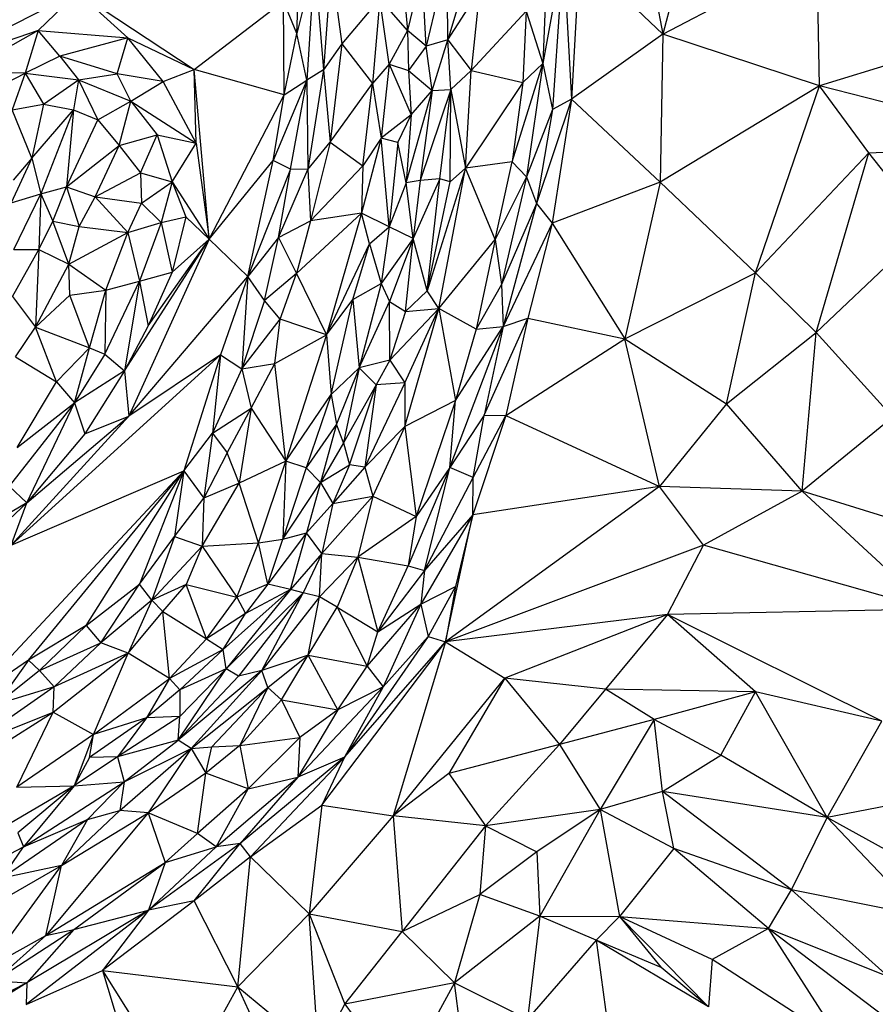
# Paper-space layout '_Inferior' of a CAD drawing. Header units: millimetres. Extents: x 71 to 679, y 71 to 677.
# Tile 16 of 21: x 468 to 605, y 209 to 366. Entities that reach past the tile are written whole.
import ezdxf

# ---------------------------------------------------------------- set-up
doc = ezdxf.new("R2010")
doc.units = ezdxf.units.MM

psp = doc.layouts.new('_Inferior')

# ---------------------------------------------------------------- linework, layer by layer
at = {"color": 7, "linetype": 'Continuous', "lineweight": 25}
for p, q in [((559.15, 424.14), (571.05, 363.64)), ((583.31, 411.27), (571.05, 363.64)), ((552.61, 378.67), (551.86, 358.91)), ((555.1, 376.79), (551.86, 358.91)), ((555.1, 376.79), (553.42, 351.56)), ((555.1, 376.79), (556.45, 353.24)), ((557.7, 376.3), (556.45, 353.24)), ((557.7, 376.3), (571.05, 363.64)), ((571.05, 363.64), (595.62, 376.46)), ((596.07, 355.34), (595.62, 376.46)), ((515.38, 375.26), (512.56, 363.71)), ((512.56, 363.71), (512.89, 374.55)), ((515.38, 375.26), (514.16, 356.26)), ((515.38, 375.26), (516.81, 357.92)), ((536.57, 375.91), (533.2, 361.68)), ((536.69, 362.7), (536.57, 375.91)), ((518.04, 374.39), (516.81, 357.92)), ((518.04, 374.39), (519.75, 362.07)), ((529.34, 373.93), (530.21, 364.18)), ((532.59, 373.83), (530.21, 364.18)), ((533.2, 361.68), (532.59, 373.83)), ((477.5, 370.34), (452.44, 357.64)), ((477.5, 370.34), (471.2, 364.23)), ((477.5, 370.34), (485.53, 363.01)), ((477.5, 370.34), (496.13, 357.95)), ((539.11, 370.93), (536.69, 362.7)), ((536.69, 362.7), (541.73, 370.62)), ((541.73, 370.62), (540.4, 357.8)), ((496.13, 357.95), (510.41, 368.9)), ((510.55, 353.94), (510.41, 368.9)), ((512.56, 363.71), (510.41, 368.9)), ((525.83, 369.34), (519.75, 362.07)), ((525.83, 369.34), (524.65, 355.73)), ((527.3, 358.84), (525.83, 369.34)), ((530.21, 364.18), (525.83, 369.34)), ((540.4, 357.8), (549.19, 367.29)), ((549.19, 367.29), (548.67, 355.9)), ((549.19, 367.29), (551.86, 358.91)), ((634.04, 367.02), (596.07, 355.34)), ((471.2, 364.23), (452.44, 357.64)), ((471.2, 364.23), (459.64, 357.62)), ((471.2, 364.23), (469.16, 357.39)), ((474.69, 360.11), (471.2, 364.23)), ((471.2, 364.23), (485.53, 363.01)), ((510.55, 353.94), (512.56, 363.71)), ((514.16, 356.26), (512.56, 363.71)), ((530.21, 364.18), (527.3, 358.84)), ((533.2, 361.68), (530.21, 364.18)), ((530.21, 364.18), (530.4, 357.8)), ((571.05, 363.64), (556.45, 353.24)), ((571.05, 363.64), (570.61, 339.95)), ((596.07, 355.34), (571.05, 363.64)), ((485.53, 363.01), (474.69, 360.11)), ((483.83, 357.29), (485.53, 363.01)), ((491.19, 356.04), (485.53, 363.01)), ((485.53, 363.01), (496.13, 357.95)), ((519.75, 362.07), (516.81, 357.92)), ((519.75, 362.07), (517.89, 346.36)), ((519.75, 362.07), (524.65, 355.73)), ((536.69, 362.7), (533.2, 361.68)), ((534.15, 354.61), (536.69, 362.7)), ((537.13, 354.8), (536.69, 362.7)), ((536.69, 362.7), (540.4, 357.8)), ((533.2, 361.68), (530.4, 357.8)), ((534.15, 354.61), (533.2, 361.68)), ((474.69, 360.11), (469.16, 357.39)), ((474.69, 360.11), (477.65, 356.34)), ((483.83, 357.29), (474.69, 360.11)), ((527.3, 358.84), (524.65, 355.73)), ((527.3, 358.84), (526.04, 346.99)), ((527.3, 358.84), (530.84, 350.74)), ((527.3, 358.84), (530.4, 357.8)), ((546.97, 343.21), (551.86, 358.91)), ((548.67, 355.9), (551.86, 358.91)), ((551.86, 358.91), (549.23, 340.81)), ((551.86, 358.91), (553.42, 351.56)), ((469.16, 357.39), (459.64, 357.62)), ((460.88, 353.15), (469.16, 357.39)), ((469.16, 357.39), (467.08, 351.52)), ((469.16, 357.39), (472.09, 352.41)), ((469.16, 357.39), (477.65, 356.34)), ((477.65, 356.34), (483.83, 357.29)), ((486.01, 352.93), (483.83, 357.29)), ((491.19, 356.04), (483.83, 357.29)), ((491.19, 356.04), (496.13, 357.95)), ((496.45, 346.18), (496.13, 357.95)), ((498.52, 330.86), (496.13, 357.95)), ((510.55, 353.94), (496.13, 357.95)), ((516.81, 357.92), (514.16, 356.26)), ((516.81, 357.92), (514.28, 341.99)), ((516.81, 357.92), (517.89, 346.36)), ((530.4, 357.8), (534.15, 354.61)), ((530.4, 357.8), (530.84, 350.74)), ((537.13, 354.8), (540.4, 357.8)), ((539.49, 342.21), (540.4, 357.8)), ((540.4, 357.8), (548.67, 355.9)), ((472.09, 352.41), (477.65, 356.34)), ((477.65, 356.34), (476.85, 351.51)), ((477.65, 356.34), (480.75, 349.93)), ((477.65, 356.34), (486.01, 352.93)), ((486.01, 352.93), (491.19, 356.04)), ((496.45, 346.18), (491.19, 356.04)), ((514.16, 356.26), (508.78, 343.43)), ((510.55, 353.94), (514.16, 356.26)), ((511.52, 342.04), (514.16, 356.26)), ((514.16, 356.26), (514.28, 341.99)), ((517.89, 346.36), (524.65, 355.73)), ((523.07, 342.59), (524.65, 355.73)), ((524.65, 355.73), (526.04, 346.99)), ((548.67, 355.9), (539.49, 342.21)), ((548.67, 355.9), (546.97, 343.21)), ((530.04, 339.86), (534.15, 354.61)), ((530.84, 350.74), (534.15, 354.61)), ((537.13, 354.8), (532.27, 340.23)), ((534.15, 354.61), (532.27, 340.23)), ((534.15, 354.61), (537.13, 354.8)), ((535.38, 340.48), (537.13, 354.8)), ((537.05, 340.02), (537.13, 354.8)), ((537.13, 354.8), (539.49, 342.21)), ((596.07, 355.34), (570.61, 339.95)), ((585.86, 325.47), (596.07, 355.34)), ((603.93, 344.68), (596.07, 355.34)), ((632.97, 345.95), (596.07, 355.34)), ((467.08, 351.52), (472.09, 352.41)), ((472.09, 352.41), (470.23, 343.79)), ((472.09, 352.41), (476.85, 351.51)), ((480.75, 349.93), (486.01, 352.93)), ((484.16, 345.82), (486.01, 352.93)), ((486.01, 352.93), (490.21, 347.55)), ((486.01, 352.93), (496.45, 346.18)), ((498.52, 330.86), (510.55, 353.94)), ((508.78, 343.43), (510.55, 353.94)), ((556.45, 353.24), (550.86, 336.55)), ((556.45, 353.24), (553.34, 333.44)), ((556.45, 353.24), (553.42, 351.56)), ((570.61, 339.95), (556.45, 353.24)), ((470.23, 343.79), (467.08, 351.52)), ((470.23, 343.79), (476.85, 351.51)), ((476.85, 351.51), (471.64, 338.13)), ((476.85, 351.51), (475.74, 339.22)), ((476.85, 351.51), (480.75, 349.93)), ((553.42, 351.56), (549.23, 340.81)), ((553.42, 351.56), (550.86, 336.55)), ((475.74, 339.22), (480.75, 349.93)), ((480.75, 349.93), (484.16, 345.82)), ((530.84, 350.74), (526.04, 346.99)), ((528.7, 346.32), (530.84, 350.74)), ((530.84, 350.74), (530.04, 339.86)), ((484.16, 345.82), (490.21, 347.55)), ((487.57, 341.46), (490.21, 347.55)), ((490.21, 347.55), (492.61, 340.03)), ((490.21, 347.55), (496.45, 346.18)), ((492.61, 340.03), (496.45, 346.18)), ((496.45, 346.18), (498.52, 330.86)), ((514.28, 341.99), (517.89, 346.36)), ((517.89, 346.36), (514.75, 333.79)), ((517.89, 346.36), (523.07, 342.59)), ((526.04, 346.99), (522.86, 335)), ((526.04, 346.99), (523.07, 342.59)), ((528.7, 346.32), (526.04, 346.99)), ((527.29, 332.82), (526.04, 346.99)), ((528.7, 346.32), (527.29, 332.82)), ((530.04, 339.86), (528.7, 346.32)), ((475.74, 339.22), (484.16, 345.82)), ((480.33, 337.65), (484.16, 345.82)), ((484.16, 345.82), (487.57, 341.46)), ((585.86, 325.47), (603.93, 344.68)), ((595.53, 315.94), (603.93, 344.68)), ((603.93, 344.68), (632.97, 345.95)), ((613.3, 332.79), (603.93, 344.68)), ((470.23, 343.79), (466.91, 336.66)), ((470.23, 343.79), (467.2, 340.28)), ((470.23, 343.79), (471.64, 338.13)), ((498.52, 330.86), (508.78, 343.43)), ((504.71, 324.89), (508.78, 343.43)), ((511.52, 342.04), (508.78, 343.43)), ((546.97, 343.21), (539.49, 342.21)), ((544.24, 330.82), (546.97, 343.21)), ((546.97, 343.21), (549.23, 340.81)), ((480.33, 337.65), (487.57, 341.46)), ((487.57, 341.46), (487.73, 336.62)), ((487.57, 341.46), (492.61, 340.03)), ((511.52, 342.04), (504.71, 324.89)), ((509.61, 331.14), (511.52, 342.04)), ((509.61, 331.14), (514.28, 341.99)), ((514.28, 341.99), (511.52, 342.04)), ((514.28, 341.99), (514.75, 333.79)), ((523.07, 342.59), (514.75, 333.79)), ((523.07, 342.59), (522.86, 335)), ((539.49, 342.21), (533.38, 322.59)), ((535.22, 319.8), (539.49, 342.21)), ((537.05, 340.02), (539.49, 342.21)), ((544.24, 330.82), (539.49, 342.21)), ((487.73, 336.62), (492.61, 340.03)), ((492.61, 340.03), (490.87, 333.55)), ((492.61, 340.03), (494.82, 334.42)), ((492.61, 340.03), (498.52, 330.86)), ((530.04, 339.86), (527.29, 332.82)), ((532.27, 340.23), (530.04, 339.86)), ((531.14, 330.97), (530.04, 339.86)), ((535.38, 340.48), (531.14, 330.97)), ((532.27, 340.23), (531.14, 330.97)), ((535.38, 340.48), (532.27, 340.23)), ((533.38, 322.59), (535.38, 340.48)), ((533.38, 322.59), (537.05, 340.02)), ((537.05, 340.02), (535.38, 340.48)), ((549.23, 340.81), (544.24, 330.82)), ((549.23, 340.81), (545.24, 323.64)), ((549.23, 340.81), (550.86, 336.55)), ((570.61, 339.95), (553.34, 333.44)), ((570.61, 339.95), (564.96, 314.95)), ((585.86, 325.47), (570.61, 339.95)), ((471.64, 338.13), (475.74, 339.22)), ((473.54, 333.72), (475.74, 339.22)), ((475.74, 339.22), (477.79, 332.87)), ((475.74, 339.22), (480.33, 337.65)), ((466.91, 336.66), (471.64, 338.13)), ((467.35, 329.24), (471.64, 338.13)), ((471.64, 338.13), (471.32, 329.22)), ((471.64, 338.13), (473.54, 333.72)), ((477.79, 332.87), (480.33, 337.65)), ((485.57, 331.94), (480.33, 337.65)), ((480.33, 337.65), (487.73, 336.62)), ((485.57, 331.94), (487.73, 336.62)), ((487.73, 336.62), (490.87, 333.55)), ((550.86, 336.55), (545.24, 323.64)), ((550.86, 336.55), (545.52, 316.92)), ((550.86, 336.55), (553.34, 333.44)), ((471.32, 329.22), (473.54, 333.72)), ((476.11, 326.85), (473.54, 333.72)), ((473.54, 333.72), (477.79, 332.87)), ((485.57, 331.94), (490.87, 333.55)), ((490.87, 333.55), (487.39, 324.13)), ((490.87, 333.55), (494.82, 334.42)), ((490.87, 333.55), (492.65, 325.61)), ((494.82, 334.42), (492.65, 325.61)), ((494.82, 334.42), (498.52, 330.86)), ((509.61, 331.14), (514.75, 333.79)), ((522.86, 335), (512.52, 325.39)), ((514.75, 333.79), (512.52, 325.39)), ((522.86, 335), (514.75, 333.79)), ((522.86, 335), (517.31, 315.58)), ((524.16, 330.13), (522.86, 335)), ((527.29, 332.82), (522.86, 335)), ((476.11, 326.85), (477.79, 332.87)), ((476.11, 326.85), (485.57, 331.94)), ((477.79, 332.87), (485.57, 331.94)), ((482.04, 322.7), (485.57, 331.94)), ((485.57, 331.94), (487.39, 324.13)), ((524.16, 330.13), (527.29, 332.82)), ((527.29, 332.82), (526, 323.79)), ((531.14, 330.97), (527.29, 332.82)), ((553.34, 333.44), (545.52, 316.92)), ((553.34, 333.44), (549.44, 318.25)), ((553.34, 333.44), (564.96, 314.95)), ((595.53, 315.94), (613.3, 332.79)), ((485.02, 309.82), (498.52, 330.86)), ((498.52, 330.86), (485.71, 302.59)), ((488.78, 317.04), (498.52, 330.86)), ((492.65, 325.61), (498.52, 330.86)), ((498.52, 330.86), (504.71, 324.89)), ((509.61, 331.14), (504.71, 324.89)), ((507.36, 321.09), (509.61, 331.14)), ((509.61, 331.14), (512.52, 325.39)), ((531.14, 330.97), (526, 323.79)), ((531.14, 330.97), (527.34, 320.91)), ((529.91, 319.33), (531.14, 330.97)), ((533.38, 322.59), (531.14, 330.97)), ((535.22, 319.8), (544.24, 330.82)), ((544.24, 330.82), (541.2, 316.46)), ((544.24, 330.82), (545.24, 323.64)), ((467.09, 321.68), (471.32, 329.22)), ((467.35, 329.24), (471.32, 329.22)), ((471.32, 329.22), (470.77, 316.81)), ((471.32, 329.22), (476.11, 326.85)), ((517.31, 315.58), (524.16, 330.13)), ((521.49, 321.22), (524.16, 330.13)), ((524.16, 330.13), (526, 323.79)), ((470.77, 316.81), (476.11, 326.85)), ((476.3, 321.92), (476.11, 326.85)), ((476.11, 326.85), (482.04, 322.7)), ((481.88, 312.51), (487.39, 324.13)), ((482.04, 322.7), (487.39, 324.13)), ((487.39, 324.13), (485.02, 309.82)), ((485.71, 302.59), (504.71, 324.89)), ((487.39, 324.13), (492.65, 325.61)), ((487.39, 324.13), (488.78, 317.04)), ((492.65, 325.61), (488.78, 317.04)), ((504.71, 324.89), (500.33, 312.36)), ((504.71, 324.89), (503.78, 310.17)), ((507.36, 321.09), (504.71, 324.89)), ((512.52, 325.39), (507.36, 321.09)), ((509.89, 318.08), (512.52, 325.39)), ((512.52, 325.39), (517.31, 315.58)), ((564.96, 314.95), (585.86, 325.47)), ((581.21, 304.54), (585.86, 325.47)), ((595.53, 315.94), (585.86, 325.47)), ((476.3, 321.92), (482.04, 322.7)), ((479.41, 313.49), (482.04, 322.7)), ((482.04, 322.7), (481.88, 312.51)), ((521.49, 321.22), (526, 323.79)), ((526, 323.79), (522.52, 310.31)), ((526, 323.79), (527.34, 320.91)), ((529.91, 319.33), (533.38, 322.59)), ((535.22, 319.8), (533.38, 322.59)), ((545.24, 323.64), (541.2, 316.46)), ((545.24, 323.64), (545.52, 316.92)), ((467.09, 321.68), (470.77, 316.81)), ((470.77, 316.81), (476.3, 321.92)), ((479.41, 313.49), (476.3, 321.92)), ((507.36, 321.09), (503.78, 310.17)), ((509.89, 318.08), (507.36, 321.09)), ((517.31, 315.58), (521.49, 321.22)), ((518.04, 306.07), (521.49, 321.22)), ((521.49, 321.22), (522.52, 310.31)), ((522.52, 310.31), (527.34, 320.91)), ((527.41, 311.54), (527.34, 320.91)), ((527.34, 320.91), (529.91, 319.33)), ((527.41, 311.54), (535.22, 319.8)), ((529.79, 300.94), (535.22, 319.8)), ((529.83, 307.93), (535.22, 319.8)), ((529.91, 319.33), (535.22, 319.8)), ((535.22, 319.8), (537.88, 305.07)), ((541.2, 316.46), (535.22, 319.8)), ((503.78, 310.17), (509.89, 318.08)), ((509.03, 311.01), (509.89, 318.08)), ((517.31, 315.58), (509.89, 318.08)), ((529.91, 319.33), (527.41, 311.54)), ((542.48, 302.73), (549.44, 318.25)), ((545.52, 316.92), (549.44, 318.25)), ((549.44, 318.25), (545.93, 302.71)), ((549.44, 318.25), (564.96, 314.95)), ((467.57, 312.07), (470.77, 316.81)), ((470.77, 316.81), (479.41, 313.49)), ((474.17, 308.09), (470.77, 316.81)), ((488.78, 317.04), (485.02, 309.82)), ((537.02, 294.36), (545.52, 316.92)), ((537.88, 305.07), (545.52, 316.92)), ((541.2, 316.46), (537.88, 305.07)), ((541.2, 316.46), (545.52, 316.92)), ((545.52, 316.92), (542.48, 302.73)), ((509.03, 311.01), (517.31, 315.58)), ((517.31, 315.58), (510.81, 295.4)), ((517.31, 315.58), (518.04, 306.07)), ((545.93, 302.71), (564.96, 314.95)), ((570.51, 291.35), (564.96, 314.95)), ((564.96, 314.95), (581.21, 304.54)), ((581.21, 304.54), (595.53, 315.94)), ((593.31, 290.61), (595.53, 315.94)), ((607.77, 302.45), (595.53, 315.94)), ((474.17, 308.09), (479.41, 313.49)), ((477.04, 304.69), (479.41, 313.49)), ((479.41, 313.49), (481.88, 312.51)), ((500.33, 312.36), (466.89, 281.99)), ((467.57, 312.07), (474.17, 308.09)), ((481.88, 312.51), (477.04, 304.69)), ((481.88, 312.51), (485.02, 309.82)), ((500.33, 312.36), (485.71, 302.59)), ((500.33, 312.36), (494.51, 293.87)), ((500.33, 312.36), (499.07, 299.88)), ((500.33, 312.36), (503.78, 310.17)), ((527.41, 311.54), (522.52, 310.31)), ((527.41, 311.54), (525.2, 307.61)), ((527.41, 311.54), (529.83, 307.93)), ((503.78, 310.17), (499.07, 299.88)), ((503.78, 310.17), (509.03, 311.01)), ((503.78, 310.17), (505.26, 303.88)), ((505.26, 303.88), (509.03, 311.01)), ((510.81, 295.4), (509.03, 311.01)), ((522.52, 310.31), (518.04, 306.07)), ((522.52, 310.31), (518.87, 301.32)), ((522.52, 310.31), (520, 298.31)), ((525.2, 307.61), (522.52, 310.31)), ((485.02, 309.82), (477.04, 304.69)), ((485.02, 309.82), (478.7, 299.77)), ((485.02, 309.82), (485.71, 302.59)), ((467.85, 297.56), (474.17, 308.09)), ((474.17, 308.09), (477.04, 304.69)), ((525.2, 307.61), (520, 298.31)), ((520.94, 294.83), (525.2, 307.61)), ((529.83, 307.93), (523.39, 294.46)), ((525.2, 307.61), (523.39, 294.46)), ((529.83, 307.93), (525.2, 307.61)), ((529.83, 307.93), (529.79, 300.94)), ((510.81, 295.4), (518.04, 306.07)), ((518.04, 306.07), (514.05, 294.31)), ((518.04, 306.07), (518.87, 301.32)), ((477.04, 304.69), (466.58, 291.4)), ((467.85, 297.56), (477.04, 304.69)), ((469.4, 288.75), (477.04, 304.69)), ((477.04, 304.69), (478.7, 299.77)), ((499.07, 299.88), (505.26, 303.88)), ((501.44, 296.75), (505.26, 303.88)), ((505.26, 303.88), (503.33, 291.89)), ((505.26, 303.88), (510.81, 295.4)), ((537.88, 305.07), (529.79, 300.94)), ((537.88, 305.07), (531.64, 286.54)), ((537.02, 294.36), (537.88, 305.07)), ((581.21, 304.54), (570.51, 291.35)), ((593.31, 290.61), (581.21, 304.54)), ((466.89, 281.99), (485.71, 302.59)), ((469.4, 288.75), (485.71, 302.59)), ((478.7, 299.77), (485.71, 302.59)), ((542.48, 302.73), (537.02, 294.36)), ((545.93, 302.71), (540.69, 286.81)), ((540.71, 292.76), (542.48, 302.73)), ((540.71, 292.76), (545.93, 302.71)), ((542.48, 302.73), (545.93, 302.71)), ((545.93, 302.71), (570.51, 291.35)), ((607.77, 302.45), (593.31, 290.61)), ((518.87, 301.32), (514.05, 294.31)), ((518.87, 301.32), (516.34, 291.96)), ((520, 298.31), (518.87, 301.32)), ((529.79, 300.94), (523.39, 294.46)), ((529.79, 300.94), (524.67, 289.78)), ((529.79, 300.94), (531.64, 286.54)), ((478.7, 299.77), (469.4, 288.75)), ((494.51, 293.87), (499.07, 299.88)), ((499.07, 299.88), (497.67, 289.46)), ((499.07, 299.88), (501.44, 296.75)), ((520, 298.31), (516.34, 291.96)), ((520, 298.31), (520.94, 294.83)), ((501.44, 296.75), (497.67, 289.46)), ((503.33, 291.89), (501.44, 296.75)), ((510.81, 295.4), (503.33, 291.89)), ((506.4, 282.34), (510.81, 295.4)), ((510.81, 295.4), (510.33, 282.95)), ((514.05, 294.31), (510.33, 282.95)), ((514.05, 294.31), (510.81, 295.4)), ((514.05, 294.31), (516.34, 291.96)), ((516.34, 291.96), (520.94, 294.83)), ((520.94, 294.83), (518.32, 288.65)), ((523.39, 294.46), (518.32, 288.65)), ((523.39, 294.46), (520.94, 294.83)), ((523.39, 294.46), (524.67, 289.78)), ((537.02, 294.36), (530.34, 278.69)), ((537.02, 294.36), (531.64, 286.54)), ((532.92, 277.95), (537.02, 294.36)), ((540.71, 292.76), (537.02, 294.36)), ((460.29, 257.17), (494.51, 293.87)), ((466.89, 281.99), (494.51, 293.87)), ((469.66, 263.62), (494.51, 293.87)), ((478.89, 269.16), (494.51, 293.87)), ((494.51, 293.87), (487.4, 275.72)), ((494.51, 293.87), (493, 283.35)), ((494.51, 293.87), (497.67, 289.46)), ((532.92, 277.95), (540.71, 292.76)), ((540.69, 286.81), (540.71, 292.76)), ((469.4, 288.75), (466.58, 291.4)), ((497.44, 281.8), (503.33, 291.89)), ((503.33, 291.89), (497.67, 289.46)), ((506.4, 282.34), (503.33, 291.89)), ((510.33, 282.95), (516.34, 291.96)), ((516.34, 291.96), (514.09, 283.93)), ((516.34, 291.96), (518.32, 288.65)), ((570.51, 291.35), (536.32, 266.54)), ((570.51, 291.35), (540.69, 286.81)), ((577.54, 281.99), (570.51, 291.35)), ((593.31, 290.61), (570.51, 291.35)), ((493, 283.35), (497.67, 289.46)), ((497.67, 289.46), (497.44, 281.8)), ((524.67, 289.78), (516.55, 280.65)), ((518.32, 288.65), (524.67, 289.78)), ((524.67, 289.78), (522.29, 280.04)), ((524.67, 289.78), (531.64, 286.54)), ((593.31, 290.61), (577.54, 281.99)), ((613.61, 271.77), (593.31, 290.61)), ((632.98, 278.23), (593.31, 290.61)), ((457.39, 277.38), (469.4, 288.75)), ((469.4, 288.75), (461.31, 283.97)), ((466.89, 281.99), (469.4, 288.75)), ((514.09, 283.93), (518.32, 288.65)), ((518.32, 288.65), (516.55, 280.65)), ((531.64, 286.54), (522.29, 280.04)), ((531.64, 286.54), (530.34, 278.69)), ((540.69, 286.81), (532.37, 272.53)), ((540.69, 286.81), (532.92, 277.95)), ((536.32, 266.54), (540.69, 286.81)), ((540.69, 286.81), (537.89, 275.38)), ((487.4, 275.72), (493, 283.35)), ((493, 283.35), (489.39, 273.16)), ((493, 283.35), (497.44, 281.8)), ((514.09, 283.93), (507.92, 275.73)), ((510.33, 282.95), (514.09, 283.93)), ((511.56, 274.87), (514.09, 283.93)), ((516.55, 280.65), (514.09, 283.93)), ((497.44, 281.8), (489.39, 273.16)), ((497.44, 281.8), (494.88, 275.68)), ((497.44, 281.8), (506.4, 282.34)), ((497.44, 281.8), (502.98, 273.69)), ((502.98, 273.69), (506.4, 282.34)), ((506.4, 282.34), (510.33, 282.95)), ((507.92, 275.73), (506.4, 282.34)), ((507.92, 275.73), (510.33, 282.95)), ((577.54, 281.99), (536.32, 266.54)), ((571.77, 270.87), (577.54, 281.99)), ((613.61, 271.77), (577.54, 281.99)), ((516.55, 280.65), (511.56, 274.87)), ((516.55, 280.65), (513.56, 274.34)), ((516.16, 273.71), (516.55, 280.65)), ((522.29, 280.04), (516.16, 273.71)), ((516.55, 280.65), (522.29, 280.04)), ((522.29, 280.04), (518.98, 272.05)), ((522.29, 280.04), (525.51, 268.12)), ((522.29, 280.04), (530.34, 278.69)), ((525.51, 268.12), (530.34, 278.69)), ((530.34, 278.69), (532.92, 277.95)), ((532.92, 277.95), (525.51, 268.12)), ((532.92, 277.95), (532.37, 272.53)), ((478.89, 269.16), (487.4, 275.72)), ((481.22, 266.35), (487.4, 275.72)), ((489.39, 273.16), (487.4, 275.72)), ((494.88, 275.68), (489.39, 273.16)), ((491.13, 271.37), (494.88, 275.68)), ((498.11, 267.01), (494.88, 275.68)), ((494.88, 275.68), (502.98, 273.69)), ((507.92, 275.73), (502.98, 273.69)), ((507.92, 275.73), (504.33, 271.07)), ((511.56, 274.87), (507.92, 275.73)), ((532.37, 272.53), (537.89, 275.38)), ((537.89, 275.38), (533.52, 267.38)), ((537.89, 275.38), (536.32, 266.54)), ((511.56, 274.87), (500.76, 265.29)), ((511.56, 274.87), (501.23, 262.19)), ((513.56, 274.34), (501.23, 262.19)), ((513.56, 274.34), (503.22, 261.04)), ((511.56, 274.87), (504.33, 271.07)), ((506.93, 261.93), (513.56, 274.34)), ((513.56, 274.34), (511.56, 274.87)), ((516.16, 273.71), (513.56, 274.34)), ((489.39, 273.16), (481.22, 266.35)), ((489.39, 273.16), (485.58, 264.74)), ((491.13, 271.37), (489.39, 273.16)), ((498.11, 267.01), (502.98, 273.69)), ((502.98, 273.69), (504.33, 271.07)), ((516.16, 273.71), (506.93, 261.93)), ((514.34, 264.41), (516.16, 273.71)), ((518.98, 272.05), (516.16, 273.71)), ((523.81, 262.64), (532.37, 272.53)), ((525.51, 268.12), (532.37, 272.53)), ((532.37, 272.53), (526.34, 259.34)), ((532.37, 272.53), (533.52, 267.38)), ((485.58, 264.74), (491.13, 271.37)), ((492.21, 260.65), (491.13, 271.37)), ((491.13, 271.37), (498.11, 267.01)), ((504.33, 271.07), (498.11, 267.01)), ((500.76, 265.29), (504.33, 271.07)), ((514.34, 264.41), (518.98, 272.05)), ((518.98, 272.05), (523.81, 262.64)), ((518.98, 272.05), (525.51, 268.12)), ((571.77, 270.87), (536.32, 266.54)), ((571.77, 270.87), (545.79, 260.72)), ((571.77, 270.87), (561.85, 258.94)), ((613.61, 271.77), (571.77, 270.87)), ((606.02, 253.86), (571.77, 270.87)), ((585.85, 258.56), (571.77, 270.87)), ((478.89, 269.16), (469.66, 263.62)), ((471.43, 261.96), (478.89, 269.16)), ((478.89, 269.16), (481.22, 266.35)), ((523.81, 262.64), (525.51, 268.12)), ((471.43, 261.96), (481.22, 266.35)), ((473.8, 259.33), (481.22, 266.35)), ((485.58, 264.74), (481.22, 266.35)), ((498.11, 267.01), (492.21, 260.65)), ((498.11, 267.01), (500.76, 265.29)), ((516.56, 240.44), (536.32, 266.54)), ((533.52, 267.38), (520.18, 248.09)), ((520.18, 248.09), (536.32, 266.54)), ((526.34, 259.34), (533.52, 267.38)), ((536.32, 266.54), (527.94, 238.75)), ((533.52, 267.38), (536.32, 266.54)), ((536.32, 266.54), (545.79, 260.72)), ((473.64, 255.3), (485.58, 264.74)), ((485.58, 264.74), (473.8, 259.33)), ((480.06, 251.72), (485.58, 264.74)), ((492.21, 260.65), (485.58, 264.74)), ((500.76, 265.29), (492.21, 260.65)), ((500.76, 265.29), (493.83, 258.85)), ((501.23, 262.19), (500.76, 265.29)), ((514.34, 264.41), (506.93, 261.93)), ((507.91, 259.23), (514.34, 264.41)), ((510.1, 257.24), (514.34, 264.41)), ((519.08, 255.67), (514.34, 264.41)), ((514.34, 264.41), (523.81, 262.64)), ((469.66, 263.62), (460.29, 257.17)), ((469.66, 263.62), (464.64, 256.53)), ((471.43, 261.96), (469.66, 263.62)), ((471.43, 261.96), (464.64, 256.53)), ((473.8, 259.33), (471.43, 261.96)), ((493.61, 250.84), (501.23, 262.19)), ((506.93, 261.93), (493.61, 250.84)), ((501.23, 262.19), (493.83, 254.58)), ((501.23, 262.19), (493.83, 258.85)), ((495.64, 249.49), (506.93, 261.93)), ((503.22, 261.04), (501.23, 262.19)), ((506.93, 261.93), (503.22, 261.04)), ((507.91, 259.23), (506.93, 261.93)), ((519.08, 255.67), (523.81, 262.64)), ((523.81, 262.64), (526.34, 259.34)), ((480.06, 251.72), (492.21, 260.65)), ((492.21, 260.65), (488.55, 254.38)), ((493.83, 258.85), (492.21, 260.65)), ((503.22, 261.04), (493.61, 250.84)), ((527.94, 238.75), (545.79, 260.72)), ((545.79, 260.72), (536.86, 245.47)), ((545.79, 260.72), (554.5, 250.14)), ((561.85, 258.94), (545.79, 260.72)), ((473.8, 259.33), (460.27, 249.94)), ((473.8, 259.33), (464.64, 256.53)), ((473.64, 255.3), (473.8, 259.33)), ((493.83, 258.85), (488.55, 254.38)), ((493.83, 258.85), (493.83, 254.58)), ((495.64, 249.49), (507.91, 259.23)), ((498.95, 249.73), (507.91, 259.23)), ((507.91, 259.23), (503.46, 249.97)), ((507.91, 259.23), (510.1, 257.24)), ((526.34, 259.34), (512.73, 244.9)), ((526.34, 259.34), (519.08, 255.67)), ((526.34, 259.34), (520.18, 248.09)), ((561.85, 258.94), (554.5, 250.14)), ((585.85, 258.56), (561.85, 258.94)), ((569.65, 254.1), (561.85, 258.94)), ((585.85, 258.56), (569.65, 254.1)), ((580.32, 248.44), (585.85, 258.56)), ((606.02, 253.86), (585.85, 258.56)), ((597.31, 238.47), (585.85, 258.56)), ((510.1, 257.24), (503.46, 249.97)), ((510.1, 257.24), (519.08, 255.67)), ((510.1, 257.24), (513.04, 251.22)), ((458.78, 245.93), (473.64, 255.3)), ((460.27, 249.94), (473.64, 255.3)), ((467.8, 243.33), (473.64, 255.3)), ((473.64, 255.3), (480.06, 251.72)), ((519.08, 255.67), (512.73, 244.9)), ((519.08, 255.67), (513.04, 251.22)), ((488.55, 254.38), (479.41, 248.04)), ((488.55, 254.38), (480.06, 251.72)), ((493.83, 254.58), (483.91, 248.16)), ((488.55, 254.38), (483.91, 248.16)), ((493.83, 254.58), (488.55, 254.38)), ((493.61, 250.84), (493.83, 254.58)), ((569.65, 254.1), (554.5, 250.14)), ((569.65, 254.1), (561.04, 239.73)), ((570.99, 242.59), (569.65, 254.1)), ((580.32, 248.44), (569.65, 254.1)), ((597.31, 238.47), (606.02, 253.86)), ((480.06, 251.72), (467.8, 243.33)), ((480.06, 251.72), (476.96, 243.53)), ((479.41, 248.04), (480.06, 251.72)), ((493.61, 250.84), (483.91, 248.16)), ((484.97, 244.17), (493.61, 250.84)), ((495.64, 249.49), (493.61, 250.84)), ((503.46, 249.97), (513.04, 251.22)), ((513.04, 251.22), (504.77, 243.03)), ((513.04, 251.22), (512.73, 244.9)), ((554.5, 250.14), (536.86, 245.47)), ((554.5, 250.14), (542.71, 237.15)), ((554.5, 250.14), (561.04, 239.73)), ((484.27, 239.59), (495.64, 249.49)), ((484.97, 244.17), (495.64, 249.49)), ((495.64, 249.49), (488.77, 239.22)), ((495.64, 249.49), (498.95, 249.73)), ((495.64, 249.49), (498.03, 245.55)), ((503.46, 249.97), (498.03, 245.55)), ((498.03, 245.55), (498.95, 249.73)), ((498.95, 249.73), (503.46, 249.97)), ((503.46, 249.97), (504.77, 243.03)), ((483.91, 248.16), (476.96, 243.53)), ((479.41, 248.04), (476.96, 243.53)), ((483.91, 248.16), (479.41, 248.04)), ((483.91, 248.16), (484.97, 244.17)), ((520.18, 248.09), (503.48, 234.29)), ((520.18, 248.09), (505.15, 232.17)), ((520.18, 248.09), (512.73, 244.9)), ((520.18, 248.09), (516.56, 240.44)), ((570.99, 242.59), (580.32, 248.44)), ((597.31, 238.47), (580.32, 248.44)), ((498.03, 245.55), (488.77, 239.22)), ((496.67, 235.9), (498.03, 245.55)), ((504.77, 243.03), (498.03, 245.55)), ((536.86, 245.47), (527.94, 238.75)), ((536.86, 245.47), (542.71, 237.15)), ((468.89, 233.75), (484.97, 244.17)), ((476.96, 243.53), (484.97, 244.17)), ((484.97, 244.17), (479.09, 238.16)), ((484.97, 244.17), (484.27, 239.59)), ((499.66, 233.79), (512.73, 244.9)), ((512.73, 244.9), (503.48, 234.29)), ((504.77, 243.03), (512.73, 244.9)), ((476.96, 243.53), (466.91, 237.63)), ((467.8, 243.33), (476.96, 243.53)), ((476.96, 243.53), (467.99, 236.01)), ((476.96, 243.53), (468.89, 233.75)), ((504.77, 243.03), (496.67, 235.9)), ((499.66, 233.79), (504.77, 243.03)), ((570.99, 242.59), (561.04, 239.73)), ((572.76, 233.53), (570.99, 242.59)), ((597.31, 238.47), (570.99, 242.59)), ((591.58, 226.89), (570.99, 242.59)), ((622.3, 243.25), (597.31, 238.47)), ((488.77, 239.22), (472.44, 219.62)), ((474.97, 230.8), (484.27, 239.59)), ((474.97, 230.8), (488.77, 239.22)), ((479.09, 238.16), (484.27, 239.59)), ((488.77, 239.22), (484.27, 239.59)), ((488.77, 239.22), (491.49, 231.29)), ((496.67, 235.9), (488.77, 239.22)), ((505.15, 232.17), (516.56, 240.44)), ((516.56, 240.44), (514.5, 223.07)), ((516.56, 240.44), (527.94, 238.75)), ((561.04, 239.73), (542.71, 237.15)), ((561.04, 239.73), (550.91, 233)), ((561.04, 239.73), (551.35, 222.71)), ((561.04, 239.73), (564.08, 222.63)), ((572.76, 233.53), (561.04, 239.73)), ((479.09, 238.16), (465.46, 228.77)), ((468.89, 233.75), (479.09, 238.16)), ((479.09, 238.16), (474.97, 230.8)), ((527.94, 238.75), (514.5, 223.07)), ((527.94, 238.75), (529.4, 220.23)), ((542.71, 237.15), (527.94, 238.75)), ((591.58, 226.89), (597.31, 238.47)), ((614.99, 228.67), (597.31, 238.47)), ((612.14, 222.77), (597.31, 238.47)), ((467.99, 236.01), (468.89, 233.75)), ((542.71, 237.15), (529.4, 220.23)), ((542.71, 237.15), (541.77, 226.17)), ((542.71, 237.15), (550.91, 233)), ((491.49, 231.29), (496.67, 235.9)), ((499.66, 233.79), (496.67, 235.9)), ((464.49, 231.49), (468.89, 233.75)), ((465.46, 228.77), (468.89, 233.75)), ((503.48, 234.29), (488.83, 223.63)), ((499.66, 233.79), (488.83, 223.63)), ((491.49, 231.29), (499.66, 233.79)), ((496.12, 225.16), (503.48, 234.29)), ((503.48, 234.29), (499.66, 233.79)), ((505.15, 232.17), (503.48, 234.29)), ((550.91, 233), (541.77, 226.17)), ((550.91, 233), (551.35, 222.71)), ((572.76, 233.53), (564.08, 222.63)), ((591.58, 226.89), (572.76, 233.53)), ((587.93, 220.72), (572.76, 233.53)), ((472.44, 219.62), (491.49, 231.29)), ((476.91, 220.55), (491.49, 231.29)), ((491.49, 231.29), (488.83, 223.63)), ((505.15, 232.17), (496.12, 225.16)), ((503.13, 211.42), (505.15, 232.17)), ((505.15, 232.17), (514.5, 223.07)), ((462.95, 214.34), (474.97, 230.8)), ((465.27, 225.2), (474.97, 230.8)), ((474.97, 230.8), (465.46, 228.77)), ((472.44, 219.62), (474.97, 230.8)), ((587.93, 220.72), (591.58, 226.89)), ((612.14, 222.77), (591.58, 226.89)), ((607.03, 213.07), (591.58, 226.89)), ((496.12, 225.16), (481.47, 214)), ((496.12, 225.16), (488.83, 223.63)), ((503.13, 211.42), (496.12, 225.16)), ((529.4, 220.23), (541.77, 226.17)), ((541.77, 226.17), (537.74, 212.06)), ((551.35, 222.71), (541.77, 226.17)), ((488.83, 223.63), (469.28, 208.57)), ((488.83, 223.63), (469.4, 212.05)), ((476.91, 220.55), (488.83, 223.63)), ((488.83, 223.63), (481.47, 214)), ((503.13, 211.42), (514.5, 223.07)), ((516.03, 200.78), (514.5, 223.07)), ((514.5, 223.07), (520.2, 208.66)), ((514.5, 223.07), (529.4, 220.23)), ((551.35, 222.71), (537.74, 212.06)), ((551.35, 222.71), (549.43, 206.26)), ((551.35, 222.71), (564.08, 222.63)), ((560.38, 218.84), (551.35, 222.71)), ((564.08, 222.63), (560.38, 218.84)), ((564.08, 222.63), (587.93, 220.72)), ((578.33, 208.19), (564.08, 222.63)), ((564.08, 222.63), (570.78, 214.51)), ((578.91, 215.76), (564.08, 222.63)), ((464.35, 212.39), (476.91, 220.55)), ((476.91, 220.55), (469.4, 212.05)), ((472.44, 219.62), (476.91, 220.55)), ((587.93, 220.72), (578.91, 215.76)), ((587.93, 220.72), (607.03, 213.07)), ((599.72, 202.36), (587.93, 220.72)), ((587.93, 220.72), (610.8, 203.38)), ((462.95, 214.34), (472.44, 219.62)), ((472.44, 219.62), (464.35, 212.39)), ((520.2, 208.66), (529.4, 220.23)), ((537.74, 212.06), (529.4, 220.23)), ((560.38, 218.84), (549.43, 206.26)), ((560.38, 218.84), (563.64, 194.32)), ((570.78, 214.51), (560.38, 218.84)), ((578.33, 208.19), (560.38, 218.84)), ((578.91, 215.76), (578.33, 208.19)), ((599.72, 202.36), (578.91, 215.76)), ((469.28, 208.57), (481.47, 214)), ((481.47, 214), (490.74, 183.9)), ((481.47, 214), (493.78, 194.47)), ((481.47, 214), (503.13, 211.42)), ((578.33, 208.19), (570.78, 214.51)), ((464.35, 212.39), (469.4, 212.05)), ((469.4, 212.05), (446.93, 200.63)), ((469.4, 212.05), (447.03, 198.16)), ((469.4, 212.05), (469.28, 208.57)), ((493.78, 194.47), (503.13, 211.42)), ((510.64, 195.14), (503.13, 211.42)), ((503.13, 211.42), (516.03, 200.78)), ((537.74, 212.06), (520.2, 208.66)), ((537.74, 212.06), (529.24, 196.52)), ((539.62, 197.41), (537.74, 212.06)), ((537.74, 212.06), (549.43, 206.26)), ((516.03, 200.78), (520.2, 208.66)), ((520.2, 208.66), (529.24, 196.52))]:
    psp.add_line(p, q, dxfattribs=at)

doc.saveas('drawing.dxf')
